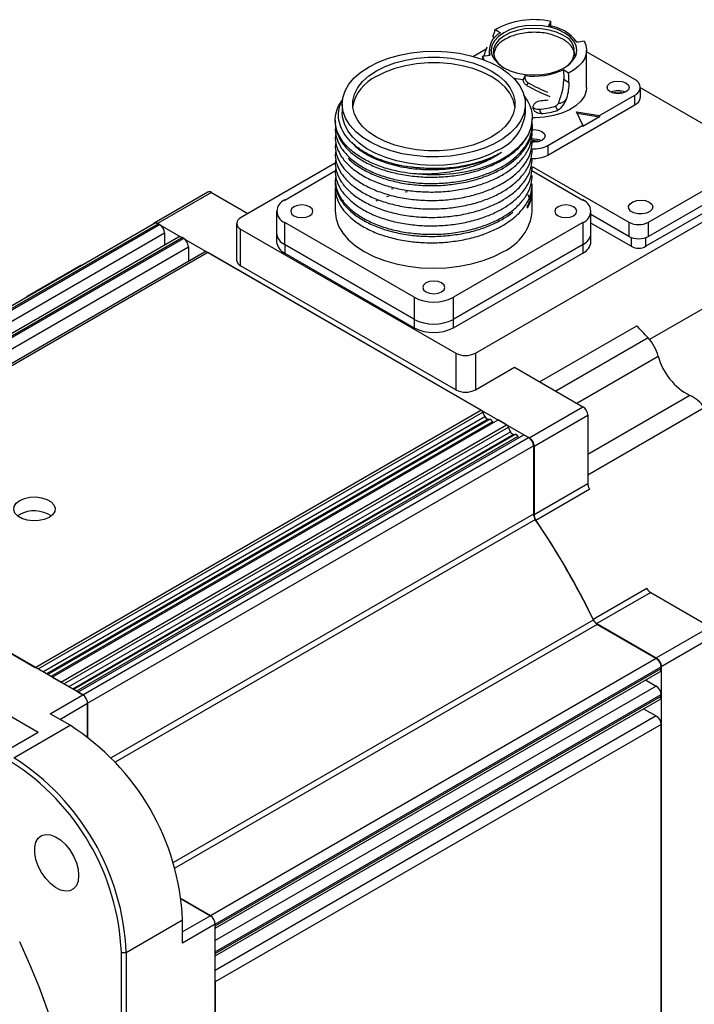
# Model space of a CAD drawing. Header units: millimetres. Extents: x 32176 to 34559, y 9836 to 10798.
# Tile 44 of 57: x 33711 to 33809, y 10655 to 10798. Entities that reach past the tile are written whole.
import ezdxf

# ---------------------------------------------------------------- set-up
doc = ezdxf.new("R2010")
doc.units = ezdxf.units.MM

msp = doc.modelspace()

# ---------------------------------------------------------------- linework, layer by layer
at = {"color": 7, "linetype": 'Continuous', "lineweight": 25}
for p, q in [((33787.92, 10797.25), (33787.57, 10796.65)), ((33779.78, 10794.82), (33779.49, 10795.07)), ((33778.56, 10793.27), (33776.7, 10792.2)), ((33778.02, 10792.25), (33779.09, 10792.38)), ((33778.97, 10793.1), (33778.97, 10792.36)), ((33793.07, 10787.71), (33793.07, 10793.1)), ((33800.04, 10788.85), (33793.07, 10792.88)), ((33778.27, 10791.69), (33778.02, 10792.25)), ((33789.74, 10790.27), (33789.76, 10788.9)), ((33790.48, 10789.8), (33789.74, 10790.27)), ((33784.63, 10788.38), (33784.41, 10788.02)), ((33789.76, 10788.9), (33790.49, 10788.44)), ((33800.86, 10786.32), (33800.86, 10787.71)), ((33816.87, 10778.4), (33800.86, 10787.65)), ((33757.72, 10785.3), (33757.72, 10784.08)), ((33784.22, 10784.08), (33784.22, 10785.3)), ((33794.95, 10783.63), (33800.04, 10786.57)), ((33800.04, 10785.18), (33800.04, 10786.57)), ((33786.21, 10784.55), (33786.5, 10783.94)), ((33787.45, 10777.91), (33800.04, 10785.18)), ((33788.59, 10784.99), (33788.88, 10784.36)), ((33791.62, 10784.16), (33794.95, 10783.63)), ((33792.54, 10782.24), (33791.62, 10784.16)), ((33791.71, 10783.98), (33794.95, 10783.47)), ((33756.72, 10782.97), (33756.72, 10782.65)), ((33794.95, 10783.47), (33792.54, 10782.08)), ((33794.95, 10783.63), (33794.95, 10783.47)), ((33756.72, 10781.73), (33756.72, 10781.43)), ((33785.22, 10782.04), (33785.22, 10782.34)), ((33785.22, 10780.82), (33785.22, 10781.12)), ((33787.45, 10779.3), (33792.54, 10782.24)), ((33792.54, 10782.08), (33792.54, 10782.24)), ((33756.72, 10780.51), (33756.72, 10780.2)), ((33785.22, 10779.59), (33785.22, 10779.89)), ((33756.72, 10779.28), (33756.72, 10778.98)), ((33785.22, 10778.37), (33785.22, 10778.67)), ((33787.45, 10779.3), (33787.45, 10777.91)), ((33756.72, 10776.75), (33743.04, 10768.85)), ((33756.72, 10778.06), (33756.72, 10777.75)), ((33756.72, 10776.83), (33756.72, 10776.53)), ((33785.22, 10777.14), (33785.22, 10777.44)), ((33802.02, 10768.2), (33816.87, 10776.77)), ((33749.41, 10771.42), (33756.76, 10775.67)), ((33756.72, 10775.61), (33756.72, 10775.3)), ((33785.17, 10775.68), (33792.54, 10771.42)), ((33785.2, 10776.27), (33799.19, 10768.2)), ((33785.22, 10775.92), (33785.22, 10776.22)), ((33756.72, 10774.38), (33756.72, 10774.08)), ((33785.22, 10774.69), (33785.22, 10774.99)), ((33816.87, 10774.73), (33802.02, 10766.16)), ((33738.3, 10772.57), (33730.52, 10768.08)), ((33738.8, 10772.52), (33731.02, 10768.03)), ((33738.8, 10772.52), (33744.1, 10769.46)), ((33756.72, 10773.16), (33756.72, 10769.79)), ((33764.86, 10773.02), (33765.08, 10773.09)), ((33766.85, 10772.61), (33767.18, 10772.67)), ((33776.99, 10749.26), (33818.35, 10773.14)), ((33785.22, 10773.15), (33785.22, 10773.77)), ((33785.22, 10769.79), (33785.22, 10772.86)), ((33816.51, 10773.3), (33801.66, 10764.73)), ((33762.66, 10771.29), (33762.86, 10771.39)), ((33764.19, 10771.92), (33764.54, 10772.03)), ((33748.24, 10769.79), (33748.24, 10766.61)), ((33784.49, 10770.43), (33784.49, 10770.23)), ((33793.71, 10766.61), (33793.71, 10769.79)), ((33768.15, 10757.34), (33749.41, 10768.16)), ((33749.41, 10764.97), (33749.41, 10768.16)), ((33792.54, 10768.16), (33773.8, 10757.34)), ((33792.54, 10768.16), (33792.54, 10764.97)), ((33799.19, 10766.16), (33793.71, 10769.32)), ((33799.19, 10768.2), (33799.19, 10766.16)), ((33802.02, 10766.16), (33802.02, 10768.2)), ((33730.59, 10768.04), (33666.11, 10730.81)), ((33666.61, 10730.76), (33731.09, 10767.99)), ((33666.82, 10730.64), (33731.31, 10767.87)), ((33731.02, 10768.03), (33784.76, 10737.01)), ((33731.31, 10767.87), (33731.09, 10767.99)), ((33742.46, 10768.03), (33742.46, 10762.73)), ((33743.04, 10767.22), (33774.16, 10749.26)), ((33743.04, 10761.91), (33743.04, 10767.22)), ((33799.54, 10764.73), (33793.71, 10768.09)), ((33668.23, 10729.83), (33732.01, 10766.65)), ((33734.06, 10766.04), (33669.78, 10728.93)), ((33670.07, 10728.76), (33734.56, 10765.99)), ((33670.28, 10728.64), (33734.77, 10765.87)), ((33732.01, 10766.65), (33732.01, 10764.86)), ((33734.77, 10765.87), (33734.56, 10765.99)), ((33748.24, 10766.61), (33748.24, 10765.38)), ((33793.71, 10765.38), (33793.71, 10766.61)), ((33799.54, 10765.99), (33799.54, 10764.73)), ((33801.66, 10764.73), (33801.66, 10765.99)), ((33671.7, 10727.83), (33735.48, 10764.65)), ((33737.81, 10763.88), (33673.53, 10726.77)), ((33735.48, 10764.65), (33735.48, 10762.53)), ((33768.15, 10754.16), (33749.41, 10764.97)), ((33749.41, 10764.97), (33768.15, 10754.16)), ((33749.41, 10764.97), (33749.41, 10763.75)), ((33792.54, 10764.97), (33773.8, 10754.16)), ((33773.8, 10754.16), (33792.54, 10764.97)), ((33792.54, 10764.97), (33792.54, 10763.75)), ((33738.31, 10763.83), (33673.82, 10726.6)), ((33777.8, 10741.03), (33738.31, 10763.83)), ((33749.41, 10763.75), (33768.15, 10752.93)), ((33773.8, 10752.93), (33792.54, 10763.75)), ((33719.92, 10761.96), (33712.14, 10757.47)), ((33720.12, 10762), (33719.92, 10761.96)), ((33774.16, 10743.95), (33743.04, 10761.91)), ((33818.35, 10760.55), (33802.19, 10751.22)), ((33768.15, 10757.34), (33768.15, 10754.16)), ((33773.8, 10754.16), (33773.8, 10757.34)), ((33768.15, 10754.16), (33768.15, 10752.93)), ((33773.8, 10752.93), (33773.8, 10754.16)), ((33786.27, 10745.12), (33800.32, 10753.23)), ((33801.96, 10751.48), (33788.61, 10743.77)), ((33774.16, 10749.26), (33774.16, 10743.95)), ((33776.99, 10749.26), (33776.99, 10743.95)), ((33791.64, 10742.02), (33803.44, 10748.84)), ((33776.99, 10743.95), (33782.64, 10747.22)), ((33782.64, 10747.22), (33792.54, 10741.5)), ((33808.02, 10743.14), (33793.25, 10734.61)), ((33784.76, 10737.01), (33792.54, 10741.5)), ((33810.1, 10741.36), (33793.25, 10731.63)), ((33713.31, 10703.8), (33777.8, 10741.03)), ((33713.74, 10703.56), (33778.08, 10740.7)), ((33714.42, 10703.16), (33778.37, 10740.08)), ((33778.81, 10739.7), (33714.97, 10702.84)), ((33779.12, 10739.69), (33715.13, 10702.75)), ((33778.37, 10740.08), (33778.08, 10740.7)), ((33778.81, 10739.7), (33779.12, 10739.69)), ((33779.12, 10739.69), (33779.44, 10739.34)), ((33785.47, 10735.79), (33793.25, 10740.28)), ((33793.25, 10740.28), (33793.25, 10730.37)), ((33779.44, 10739.34), (33715.59, 10702.48)), ((33715.79, 10702.37), (33780.27, 10739.6)), ((33717.01, 10701.67), (33781.5, 10738.9)), ((33717.46, 10701.4), (33781.79, 10738.54)), ((33781.5, 10738.9), (33780.27, 10739.6)), ((33782.07, 10737.9), (33781.79, 10738.54)), ((33718.16, 10701), (33782.07, 10737.9)), ((33782.56, 10737.5), (33718.75, 10700.66)), ((33782.84, 10737.55), (33718.85, 10700.61)), ((33783.12, 10737.18), (33719.31, 10700.34)), ((33719.5, 10700.23), (33783.99, 10737.46)), ((33720.2, 10699.82), (33784.69, 10737.05)), ((33782.56, 10737.5), (33782.84, 10737.55)), ((33782.84, 10737.55), (33783.12, 10737.18)), ((33784.69, 10737.05), (33783.99, 10737.46)), ((33720.91, 10698.6), (33785.4, 10735.83)), ((33785.4, 10735.83), (33785.4, 10725.98)), ((33785.47, 10735.79), (33785.47, 10725.88)), ((33720.2, 10699.82), (33666.61, 10730.76)), ((33793.25, 10730.37), (33785.47, 10725.88)), ((33793.52, 10729.56), (33785.75, 10725.07)), ((33673.82, 10726.6), (33713.31, 10703.8)), ((33711.08, 10725.91), (33710.78, 10725.7)), ((33785.4, 10725.98), (33724.29, 10690.7)), ((33785.68, 10725.18), (33724.88, 10690.08)), ((33794.01, 10710.76), (33801.79, 10715.25)), ((33802.35, 10714.61), (33794.57, 10710.12)), ((33802.35, 10714.61), (33810.93, 10709.66)), ((33733.27, 10675.55), (33794.06, 10710.65)), ((33794.62, 10710.01), (33733.51, 10674.73)), ((33794.57, 10710.12), (33803.15, 10705.17)), ((33794.62, 10710.01), (33803.15, 10705.08)), ((33803.15, 10705.17), (33810.93, 10709.66)), ((33803.86, 10703.94), (33811.63, 10708.43)), ((33803.15, 10705.08), (33738.66, 10667.86)), ((33739.37, 10666.63), (33803.86, 10703.86)), ((33739.37, 10666.39), (33803.86, 10703.62)), ((33739.37, 10666.05), (33803.65, 10703.16)), ((33803.86, 10703.94), (33803.86, 10641.88)), ((33803.86, 10703.62), (33803.86, 10703.86)), ((33715.79, 10702.37), (33717.01, 10701.67)), ((33801.6, 10701.98), (33803.15, 10701.08)), ((33715.47, 10697.09), (33720.2, 10699.82)), ((33719.5, 10700.23), (33720.2, 10699.82)), ((33803.15, 10701.08), (33739.37, 10664.26)), ((33739.37, 10662.63), (33803.86, 10699.86)), ((33803.86, 10699.61), (33803.86, 10699.86)), ((33713.77, 10694.39), (33705.28, 10699.29)), ((33716.88, 10696.27), (33720.91, 10698.6)), ((33720.91, 10698.6), (33720.91, 10693.71)), ((33720.91, 10693.71), (33720.91, 10698.6)), ((33739.37, 10662.39), (33803.86, 10699.61)), ((33739.37, 10662.05), (33803.65, 10699.16)), ((33718.37, 10695.41), (33715.47, 10697.09)), ((33801.32, 10697.81), (33803.15, 10696.76)), ((33803.15, 10696.76), (33739.37, 10659.94)), ((33803.86, 10695.53), (33739.37, 10658.3)), ((33803.86, 10649.93), (33803.86, 10695.53)), ((33713.77, 10694.39), (33708.82, 10691.54)), ((33710.23, 10690.72), (33718.37, 10695.41)), ((33734.43, 10670.3), (33738.66, 10667.86)), ((33738.66, 10667.86), (33734.43, 10670.3)), ((33726.5, 10662.55), (33734.63, 10667.24)), ((33738.66, 10667.86), (33734.63, 10665.53)), ((33734.63, 10663.9), (33734.63, 10667.24)), ((33739.37, 10666.63), (33734.63, 10663.9)), ((33739.37, 10604.74), (33739.37, 10666.63)), ((33739.37, 10666.63), (33739.37, 10666.39)), ((33725.79, 10662.55), (33726.5, 10662.55)), ((33725.79, 10605.39), (33725.79, 10662.55)), ((33726.5, 10662.55), (33726.5, 10605.39)), ((33739.37, 10662.63), (33739.37, 10662.39)), ((33739.37, 10658.3), (33739.37, 10612.7))]:
    msp.add_line(p, q, dxfattribs=at)
at = {"color": 7, "linetype": 'Continuous', "lineweight": 25, "flags": 128}
for points in [[(33781.09, 10790.57), (33782.03, 10790.12), (33783.1, 10789.79), (33784.26, 10789.59), (33785.47, 10789.52), (33786.68, 10789.59), (33787.84, 10789.79), (33788.91, 10790.12), (33789.85, 10790.57), (33790.63, 10791.11), (33791.2, 10791.73), (33791.55, 10792.4), (33791.67, 10793.1), (33791.55, 10793.8), (33791.2, 10794.47), (33790.63, 10795.09), (33789.85, 10795.63), (33788.91, 10796.08), (33787.84, 10796.41), (33786.68, 10796.61), (33785.47, 10796.68), (33784.26, 10796.61), (33783.1, 10796.41), (33782.03, 10796.08), (33781.09, 10795.63), (33780.32, 10795.09), (33779.74, 10794.47), (33779.39, 10793.8), (33779.27, 10793.1), (33779.39, 10792.4), (33779.74, 10791.73), (33780.32, 10791.11), (33781.09, 10790.57)], [(33789.64, 10795.26), (33788.72, 10795.7), (33787.66, 10796.02), (33786.51, 10796.21), (33785.32, 10796.26), (33784.14, 10796.17), (33783.01, 10795.95), (33781.98, 10795.6), (33781.09, 10795.14), (33780.39, 10794.58), (33779.89, 10793.96), (33779.62, 10793.29), (33779.59, 10792.6), (33779.8, 10791.92), (33780.24, 10791.28), (33780.9, 10790.7), (33781.19, 10790.51)], [(33792.7, 10794.46), (33792.96, 10793.84), (33793.07, 10793.2), (33793.01, 10792.56), (33792.8, 10791.94), (33792.43, 10791.33), (33791.91, 10790.77), (33791.26, 10790.25), (33790.48, 10789.8)], [(33761.61, 10790.71), (33762.94, 10791.39), (33764.41, 10791.95), (33766.01, 10792.4), (33767.69, 10792.71), (33769.43, 10792.9), (33771.2, 10792.95), (33772.96, 10792.87), (33774.69, 10792.65), (33776.35, 10792.3), (33777.92, 10791.82), (33779.36, 10791.23), (33780.65, 10790.53), (33781.77, 10789.74), (33782.7, 10788.87), (33783.42, 10787.93), (33783.91, 10786.95), (33784.18, 10785.94), (33784.21, 10784.92), (33784, 10783.91), (33783.56, 10782.92), (33782.9, 10781.97), (33782.02, 10781.08), (33780.95, 10780.27), (33779.7, 10779.55), (33778.29, 10778.93), (33776.75, 10778.42), (33775.11, 10778.04), (33773.4, 10777.78), (33771.64, 10777.67), (33769.87, 10777.68), (33768.12, 10777.84), (33766.42, 10778.12), (33764.8, 10778.54), (33763.29, 10779.07), (33761.92, 10779.72), (33760.71, 10780.46), (33759.69, 10781.3), (33758.86, 10782.2), (33758.26, 10783.16), (33757.87, 10784.16), (33757.73, 10785.18), (33757.82, 10786.2), (33758.14, 10787.2), (33758.69, 10788.17), (33759.46, 10789.09), (33760.44, 10789.94), (33761.61, 10790.71)], [(33762.67, 10790.1), (33763.93, 10790.73), (33765.34, 10791.26), (33766.87, 10791.66), (33768.48, 10791.93), (33770.14, 10792.07), (33771.81, 10792.07), (33773.47, 10791.93), (33775.08, 10791.66), (33776.61, 10791.26), (33778.02, 10790.73), (33779.28, 10790.1), (33780.38, 10789.37), (33781.29, 10788.56), (33781.98, 10787.68), (33782.46, 10786.75), (33782.69, 10785.79), (33782.69, 10784.82), (33782.46, 10783.86), (33781.98, 10782.93), (33781.29, 10782.05), (33780.38, 10781.24), (33779.28, 10780.51), (33778.02, 10779.87), (33776.61, 10779.35), (33775.08, 10778.95), (33773.47, 10778.68), (33771.81, 10778.54), (33770.14, 10778.54), (33768.48, 10778.68), (33766.87, 10778.95), (33765.34, 10779.35), (33763.93, 10779.87), (33762.67, 10780.51), (33761.57, 10781.24), (33760.66, 10782.05), (33759.97, 10782.93), (33759.49, 10783.86), (33759.25, 10784.82), (33759.25, 10785.79), (33759.49, 10786.75), (33759.97, 10787.68), (33760.66, 10788.56), (33761.57, 10789.37), (33762.67, 10790.1)], [(33782.7, 10784.9), (33782.69, 10784.97), (33782.46, 10785.93), (33781.98, 10786.86), (33781.29, 10787.74), (33780.38, 10788.55), (33779.28, 10789.28), (33778.02, 10789.92), (33776.61, 10790.44), (33775.08, 10790.84), (33773.47, 10791.12), (33771.81, 10791.25), (33770.14, 10791.25), (33768.48, 10791.12), (33766.87, 10790.84), (33765.34, 10790.44), (33763.93, 10789.92), (33762.67, 10789.28)], [(33783.9, 10788.81), (33782.83, 10788.98), (33782.52, 10789.06)], [(33796.5, 10787.06), (33796.15, 10787.36), (33796.03, 10787.71), (33796.15, 10788.06), (33796.5, 10788.36), (33797.02, 10788.56), (33797.63, 10788.63), (33798.24, 10788.56), (33798.76, 10788.36), (33799.11, 10788.06), (33799.23, 10787.71), (33799.11, 10787.36), (33798.76, 10787.06), (33798.24, 10786.86), (33797.63, 10786.79), (33797.02, 10786.86), (33796.5, 10787.06)], [(33793.07, 10787.71), (33793.02, 10787.22), (33792.75, 10786.45), (33792.24, 10785.72), (33791.52, 10785.05), (33790.6, 10784.47), (33789.51, 10784), (33788.3, 10783.64), (33786.99, 10783.41), (33785.64, 10783.32), (33785.2, 10783.33)], [(33780.34, 10778.67), (33779.01, 10778), (33777.54, 10777.43), (33775.94, 10776.99), (33774.26, 10776.67), (33772.52, 10776.48), (33770.75, 10776.43), (33768.99, 10776.52), (33767.26, 10776.74), (33765.6, 10777.09), (33764.03, 10777.56), (33762.59, 10778.16), (33761.3, 10778.85), (33760.18, 10779.65), (33759.25, 10780.52), (33758.53, 10781.45), (33758.04, 10782.43), (33757.77, 10783.44), (33757.72, 10784.08)], [(33785.22, 10783.17), (33785.07, 10782.06), (33784.66, 10780.97), (33783.99, 10779.92), (33783.09, 10778.93), (33781.96, 10778.03), (33780.63, 10777.21), (33779.12, 10776.51), (33777.47, 10775.94), (33775.69, 10775.5), (33773.82, 10775.2), (33771.91, 10775.05), (33769.97, 10775.06), (33768.06, 10775.21)], [(33785.17, 10781.6), (33785.47, 10781.61), (33786.08, 10781.54), (33786.6, 10781.34), (33786.95, 10781.04), (33787.07, 10780.69), (33786.95, 10780.34), (33786.6, 10780.04), (33786.08, 10779.84), (33785.47, 10779.77), (33785.22, 10779.78)], [(33784.97, 10771.35), (33784.74, 10771.92), (33784.62, 10772.16)], [(33802.12, 10771.12), (33802.49, 10770.81), (33802.63, 10770.45), (33802.54, 10770.08), (33802.23, 10769.76), (33801.74, 10769.52), (33801.13, 10769.4), (33800.48, 10769.42), (33799.9, 10769.57), (33799.44, 10769.83), (33799.18, 10770.17), (33799.15, 10770.54), (33799.36, 10770.89), (33799.77, 10771.18), (33800.33, 10771.36), (33800.97, 10771.41), (33801.59, 10771.33), (33802.12, 10771.12)], [(33750.75, 10770.44), (33750.4, 10770.14), (33750.28, 10769.79), (33750.4, 10769.44), (33750.75, 10769.14), (33751.27, 10768.94), (33751.88, 10768.87), (33752.5, 10768.94), (33753.01, 10769.14), (33753.36, 10769.44), (33753.48, 10769.79), (33753.36, 10770.14), (33753.01, 10770.44), (33752.5, 10770.64), (33751.88, 10770.71), (33751.27, 10770.64), (33750.75, 10770.44)], [(33756.72, 10769.79), (33756.85, 10768.72), (33757.21, 10767.66), (33757.81, 10766.64), (33758.63, 10765.68), (33759.67, 10764.78), (33760.9, 10763.97), (33762.3, 10763.26), (33763.85, 10762.67), (33765.52, 10762.19), (33767.29, 10761.84), (33769.11, 10761.63), (33770.97, 10761.56), (33772.83, 10761.63), (33774.66, 10761.84), (33776.43, 10762.19), (33778.1, 10762.67), (33779.65, 10763.26), (33781.05, 10763.97)], [(33788.94, 10770.44), (33788.59, 10770.14), (33788.47, 10769.79), (33788.59, 10769.44), (33788.94, 10769.14), (33789.45, 10768.94), (33790.07, 10768.87), (33790.68, 10768.94), (33791.2, 10769.14), (33791.54, 10769.44), (33791.67, 10769.79), (33791.54, 10770.14), (33791.2, 10770.44), (33790.68, 10770.64), (33790.07, 10770.71), (33789.45, 10770.64), (33788.94, 10770.44)], [(33769.84, 10759.42), (33769.5, 10759.12), (33769.37, 10758.77), (33769.5, 10758.42), (33769.84, 10758.12), (33770.36, 10757.92), (33770.97, 10757.85), (33771.59, 10757.92), (33772.11, 10758.12), (33772.45, 10758.42), (33772.57, 10758.77), (33772.45, 10759.12), (33772.11, 10759.42), (33771.59, 10759.62), (33770.97, 10759.69), (33770.36, 10759.62), (33769.84, 10759.42)], [(33711.08, 10727.95), (33711.77, 10728.24), (33712.57, 10728.42), (33713.42, 10728.45), (33714.25, 10728.35), (33715, 10728.11), (33715.61, 10727.76), (33716.01, 10727.33), (33716.2, 10726.85), (33716.14, 10726.36), (33715.84, 10725.89), (33715.33, 10725.5), (33714.64, 10725.2), (33713.84, 10725.03), (33712.99, 10725), (33712.16, 10725.1), (33711.41, 10725.34), (33710.8, 10725.69), (33710.39, 10726.12), (33710.21, 10726.6), (33710.27, 10727.09), (33710.57, 10727.55), (33711.08, 10727.95)], [(33719.61, 10673.68), (33719.53, 10672.88), (33719.28, 10672.23), (33718.87, 10671.75), (33718.33, 10671.47), (33717.69, 10671.42), (33716.98, 10671.58), (33716.25, 10671.96), (33715.52, 10672.53), (33714.84, 10673.25), (33714.25, 10674.11), (33713.77, 10675.03), (33713.44, 10675.99), (33713.27, 10676.92), (33713.27, 10677.77), (33713.44, 10678.5), (33713.77, 10679.07), (33714.25, 10679.45), (33714.84, 10679.62), (33715.52, 10679.57), (33716.25, 10679.29), (33716.98, 10678.82), (33717.69, 10678.16), (33718.33, 10677.37), (33718.87, 10676.47), (33719.28, 10675.53), (33719.53, 10674.58), (33719.61, 10673.68)], [(33711.04, 10664.11), (33712.52, 10660.87), (33713.86, 10657.6), (33715.06, 10654.31), (33716.11, 10651.03), (33717.01, 10647.76), (33717.75, 10644.52), (33718.33, 10641.33), (33718.74, 10638.19), (33718.99, 10635.12), (33719.07, 10632.13), (33718.99, 10629.24), (33718.74, 10626.46), (33718.33, 10623.8), (33717.75, 10621.28), (33717.01, 10618.89), (33716.11, 10616.66), (33715.06, 10614.59), (33713.86, 10612.69), (33712.52, 10610.97), (33711.04, 10609.43)]]:
    msp.add_lwpolyline(points, dxfattribs=at)
at = {"color": 7, "linetype": 'Continuous', "lineweight": 25}
for centre, radius, start, end in [((33785.48, 10785.96), 11.56, 77.8163, 119.3316), ((33786.87, 10790.78), 5.91, 36.076, 83.1917), ((33781.84, 10793.05), 2.83, 115.1701, 193.7408), ((33788.74, 10792.86), 2.56, 293.1493, 69.3597), ((33785.49, 10799.47), 10.13, 262.2428, 294.8311), ((33765.16, 10783.81), 6.02, 114.5251, 169.6078), ((33799.6, 10787.71), 1.22, 290.7834, 69.2166), ((33797.63, 10784.75), 2.5, 65.0139, 114.9861), ((33797.63, 10785.06), 1.98, 67.5767, 112.4233), ((33785.51, 10798.39), 12.62, 274.4909, 279.13), ((33799.46, 10786.46), 1.41, 294.3747, 354.3052), ((33777.59, 10784.75), 6.67, 294.4166, 354.2632), ((33785.59, 10795.87), 11.97, 274.3439, 285.9395), ((33785.47, 10777.72), 2.51, 65.1791, 96.3755), ((33785.52, 10782.97), 4.15, 265.7931, 297.7653), ((33785.51, 10781.61), 4.17, 264.3706, 297.7253), ((33750.03, 10769.79), 1.75, 110.7834, 249.2166), ((33791.92, 10769.79), 1.75, 290.7834, 69.2166), ((33778.06, 10770.52), 7.2, 294.5251, 354.1548), ((33743.35, 10768.03), 0.873, 110.7834, 249.2166), ((33800.6, 10770.93), 3.07, 242.6097, 297.3903), ((33730.8, 10767.58), 0.503, 54.3824, 114.3071), ((33730.48, 10766.58), 1.54, 2.6055, 57.3945), ((33734.27, 10765.58), 0.503, 54.3824, 114.3071), ((33733.94, 10764.58), 1.54, 2.6055, 57.3945), ((33750.24, 10766.81), 2.01, 185.6948, 245.6253), ((33750.24, 10766.81), 2.01, 185.6948, 245.6253), ((33750.24, 10765.58), 2.01, 185.6948, 245.6253), ((33791.71, 10766.81), 2.01, 294.3747, 354.3052), ((33791.71, 10766.81), 2.01, 294.3747, 354.3052), ((33791.71, 10765.58), 2.01, 294.3747, 354.3052), ((33800.6, 10768.89), 3.07, 242.6097, 297.3903), ((33738.01, 10763.42), 0.503, 54.3824, 114.3071), ((33800.6, 10766.77), 2.31, 242.6097, 297.3903), ((33743.46, 10762.83), 1.01, 185.6948, 245.6253), ((33770.97, 10762.8), 6.15, 242.6097, 297.3903), ((33770.97, 10759.61), 6.15, 242.6097, 297.3903), ((33770.97, 10759.61), 6.15, 242.6097, 297.3903), ((33770.97, 10758.39), 6.15, 242.6097, 297.3903), ((33730.85, 10686.46), 96.35, 42.4374, 43.8674), ((33796.99, 10746.96), 6.72, 16.2404, 42.2413), ((33775.57, 10751.99), 3.07, 242.6097, 297.3903), ((33812.06, 10751.07), 8.9, 194.5635, 243.0257), ((33775.57, 10746.68), 3.07, 242.6097, 297.3903), ((33805.92, 10738.59), 5.01, 33.4887, 65.2206), ((33777.39, 10740.4), 0.751, 23.8598, 57.6175), ((33778.93, 10740.28), 0.593, 199.9903, 258.6339), ((33779.91, 10739.74), 0.623, 220.3648, 239.023), ((33781.09, 10738.26), 0.76, 22.0605, 57.4835), ((33782.6, 10738.06), 0.561, 196.3829, 265.0403), ((33783.69, 10737.59), 0.709, 216.0924, 232.0459), ((33783.86, 10735.76), 1.54, 2.6055, 57.3945), ((33713.19, 10722.03), 4.41, 56.3701, 118.4915), ((33786.89, 10726.04), 1.5, 182.3313, 215.4731), ((33693.72, 10662.4), 111.34, 25.6802, 34.3198), ((33693.71, 10662.39), 111.35, 25.7442, 34.2558), ((33795.42, 10711.27), 1.5, 204.5262, 237.6703), ((33802.32, 10703.79), 1.54, 2.6055, 57.3945), ((33803.37, 10703.56), 0.493, 305.0133, 6.2988), ((33719.38, 10698.53), 1.54, 2.6055, 57.3945), ((33719.38, 10698.53), 1.54, 2.6055, 57.3945), ((33802.32, 10699.79), 1.54, 2.6055, 57.3945), ((33803.37, 10699.56), 0.493, 305.0133, 6.2988), ((33802.32, 10695.46), 1.54, 2.6055, 57.3945), ((33699.41, 10665.69), 35.25, 2.5242, 57.4758), ((33691.34, 10661.03), 34.48, 2.5242, 57.4758), ((33691.28, 10661), 35.25, 2.5242, 57.4758), ((33737.83, 10666.56), 1.54, 2.6055, 57.3945), ((33737.83, 10666.56), 1.54, 2.6055, 57.3945)]:
    msp.add_arc(centre, radius, start, end, dxfattribs=at)
for centre, major_axis, ratio, start_param, end_param in [((33785.47, 10786.64), (7.24, 627.12), 0.003708, 4.728214, 4.729353), ((33779.18, 10795.59), (2.7, -1.29), 0.227919, 1.128399, 1.442466), ((33792.35, 10795), (3.38, 0.6), 0.173544, 4.47089, 4.784956), ((33785.47, 10790.78), (3.84, 7.68), 0.854795, 1.638689, 1.795147), ((33785.47, 10786.64), (-1.54, 632.77), 0.01176, 1.561911, 1.562642), ((33785.47, 10786.64), (-5.69, 625.56), 0.00805, 4.715184, 4.717362), ((33784.88, 10788.71), (0.85, 1.97), 0.444368, 1.399273, 1.71334), ((33785.47, 10790.78), (6.37, -3.83), 0.336377, 4.782845, 5.218809), ((33785.47, 10790.78), (7.45, -4.48), 0.336377, 4.771334, 5.216773)]:
    msp.add_ellipse(centre, major_axis=major_axis, ratio=ratio, start_param=start_param, end_param=end_param, dxfattribs=at)
for points, knots in [([(33779.49, 10795.07), (33779.53, 10795.14), (33779.58, 10795.22), (33779.66, 10795.38), (33779.7, 10795.46), (33779.75, 10795.63), (33779.78, 10795.72), (33779.81, 10795.88), (33779.82, 10795.96), (33779.82, 10796.03)], [0, 0, 0, 0, 0.25, 0.25, 0.5, 0.5, 0.75, 0.75, 1, 1, 1, 1]), ([(33789.64, 10794.69), (33789.03, 10794.97), (33787.82, 10795.53), (33785.46, 10795.77), (33783.15, 10795.51), (33781.21, 10794.75), (33779.9, 10793.69), (33779.73, 10792.89), (33779.65, 10792.53)], [0, 0, 0, 0, 0.172007, 0.344013, 0.51602, 0.688027, 0.860033, 1, 1, 1, 1]), ([(33791.37, 10792.28), (33791.37, 10792.33), (33791.37, 10792.42), (33791.35, 10792.56), (33791.33, 10792.7), (33791.29, 10792.84), (33791.23, 10793.05), (33791.1, 10793.32), (33790.9, 10793.63), (33790.64, 10793.93), (33790.38, 10794.18), (33790.12, 10794.38), (33789.89, 10794.54), (33789.73, 10794.64), (33789.64, 10794.69)], [0, 0, 0, 0, 0.052615, 0.105113, 0.157586, 0.210121, 0.26281, 0.391373, 0.520049, 0.643465, 0.766995, 0.844686, 0.922258, 1, 1, 1, 1]), ([(33784.41, 10788.02), (33784.33, 10788.06), (33784.26, 10788.11), (33784.13, 10788.23), (33784.08, 10788.3), (33783.99, 10788.44), (33783.96, 10788.51), (33783.91, 10788.66), (33783.9, 10788.73), (33783.9, 10788.81)], [0, 0, 0, 0, 0.25, 0.25, 0.5, 0.5, 0.75, 0.75, 1, 1, 1, 1]), ([(33784.14, 10789.3), (33784.12, 10789.21), (33784.12, 10789.13), (33784.15, 10788.96), (33784.18, 10788.87), (33784.31, 10788.62), (33784.45, 10788.48), (33784.63, 10788.38)], [0, 0, 0, 0, 0.25, 0.25, 0.5, 0.5, 1, 1, 1, 1]), ([(33789, 10785.37), (33789.05, 10785.52), (33789.15, 10785.82), (33789.28, 10786.22), (33789.38, 10786.52), (33789.47, 10786.82), (33789.57, 10787.17), (33789.67, 10787.62), (33789.72, 10788.01), (33789.75, 10788.34), (33789.76, 10788.62), (33789.76, 10788.81), (33789.76, 10788.9)], [0, 0, 0, 0, 0.1240288, 0.2503334, 0.3355033, 0.3754429, 0.5004579, 0.6274376, 0.7501435, 0.8333753, 0.9165744, 1, 1, 1, 1]), ([(33790.49, 10788.44), (33790.5, 10788.08), (33790.48, 10787.7), (33790.38, 10786.93), (33790.29, 10786.53), (33790.16, 10786.13)], [0, 0, 0, 0, 0.5, 0.5, 1, 1, 1, 1]), ([(33768.06, 10775.21), (33767.48, 10775.28), (33766.14, 10775.46), (33764.13, 10775.94), (33762.12, 10776.67), (33760.35, 10777.59), (33758.89, 10778.65), (33757.77, 10779.86), (33757.03, 10781.14), (33756.68, 10782.49), (33756.75, 10783.84), (33757.11, 10785.01), (33757.61, 10785.68), (33757.8, 10785.95)], [0, 0, 0, 0, 0.071368, 0.16657, 0.264533, 0.359735, 0.457697, 0.552899, 0.650862, 0.746064, 0.844027, 0.939229, 1, 1, 1, 1]), ([(33769.81, 10776), (33769.49, 10776.01), (33768.56, 10776.06), (33767.02, 10776.24), (33765.24, 10776.6), (33763.45, 10777.14), (33761.73, 10777.87), (33760.16, 10778.81), (33758.89, 10779.87), (33757.95, 10781.05), (33757.35, 10782.31), (33757.13, 10783.61), (33757.26, 10784.86), (33757.63, 10785.63), (33757.8, 10785.98)], [0, 0, 0, 0, 0.038412, 0.115373, 0.192334, 0.27082, 0.363317, 0.455816, 0.548311, 0.640807, 0.733301, 0.828413, 0.921928, 1, 1, 1, 1]), ([(33783.96, 10786.59), (33784.24, 10786.19), (33784.75, 10785.44), (33785.15, 10784.28), (33785.2, 10783.55), (33785.22, 10783.17)], [0, 0, 0, 0, 0.369831, 0.682096, 1, 1, 1, 1]), ([(33786.5, 10783.94), (33786.35, 10783.92), (33786.2, 10783.94), (33785.92, 10784.02), (33785.79, 10784.09), (33785.57, 10784.25), (33785.48, 10784.36), (33785.36, 10784.58), (33785.33, 10784.71), (33785.33, 10784.96), (33785.36, 10785.08), (33785.48, 10785.31), (33785.57, 10785.41), (33785.79, 10785.59), (33785.92, 10785.66), (33786.2, 10785.77), (33786.35, 10785.8), (33786.5, 10785.81)], [0, 0, 0, 0, 0.125, 0.125, 0.25, 0.25, 0.375, 0.375, 0.5, 0.5, 0.625, 0.625, 0.75, 0.75, 0.875, 0.875, 1, 1, 1, 1]), ([(33788.59, 10784.99), (33788.62, 10785.02), (33788.7, 10785.08), (33788.8, 10785.17), (33788.9, 10785.27), (33788.97, 10785.34), (33789, 10785.37)], [0, 0, 0, 0, 0.249196, 0.498641, 0.748766, 1, 1, 1, 1]), ([(33790.16, 10786.13), (33790.04, 10785.79), (33789.87, 10785.47), (33789.44, 10784.86), (33789.18, 10784.59), (33788.88, 10784.36)], [0, 0, 0, 0, 0.5, 0.5, 1, 1, 1, 1]), ([(33790.16, 10786.13), (33790.15, 10786.1), (33790.12, 10786.04), (33790.07, 10785.95), (33790.01, 10785.86), (33789.93, 10785.77), (33789.82, 10785.66), (33789.66, 10785.55), (33789.47, 10785.46), (33789.24, 10785.4), (33789.09, 10785.38), (33789, 10785.37)], [0, 0, 0, 0, 0.063544, 0.126412, 0.188866, 0.251184, 0.371828, 0.500088, 0.652067, 0.818432, 1, 1, 1, 1]), ([(33785.34, 10784.85), (33785.35, 10784.84), (33785.43, 10784.74), (33785.69, 10784.62), (33785.98, 10784.55), (33786.16, 10784.55), (33786.21, 10784.55)], [0, 0, 0, 0, 0.044125, 0.443419, 0.854493, 1, 1, 1, 1]), ([(33756.75, 10782.65), (33756.74, 10782.58), (33756.68, 10782.07), (33756.95, 10781.1), (33757.57, 10779.8), (33758.63, 10778.57), (33760.01, 10777.47), (33761.72, 10776.51), (33763.68, 10775.74), (33765.86, 10775.17), (33768.17, 10774.82), (33770.58, 10774.69), (33772.97, 10774.8), (33775.34, 10775.15), (33777.49, 10775.69), (33779.42, 10776.42), (33781.02, 10777.24), (33782.45, 10778.21), (33783.67, 10779.34), (33784.56, 10780.61), (33785.11, 10781.9), (33785.18, 10782.75), (33785.22, 10783.17)], [0, 0, 0, 0, 0.008082, 0.0612, 0.115857, 0.168975, 0.223633, 0.27675, 0.331409, 0.384526, 0.439184, 0.492302, 0.546961, 0.600078, 0.654735, 0.703098, 0.752613, 0.79604, 0.849158, 0.903817, 0.951362, 1, 1, 1, 1]), ([(33756.79, 10782.12), (33756.76, 10781.93), (33756.67, 10781.29), (33756.93, 10780.19), (33757.57, 10778.89), (33758.62, 10777.66), (33760, 10776.56), (33761.71, 10775.6), (33763.66, 10774.83), (33765.84, 10774.25), (33768.15, 10773.9), (33770.56, 10773.77), (33772.95, 10773.88), (33775.32, 10774.22), (33777.47, 10774.77), (33779.41, 10775.49), (33781.02, 10776.31), (33782.45, 10777.28), (33783.65, 10778.41), (33784.59, 10779.72), (33785.12, 10781.12), (33785.3, 10782.16), (33785.19, 10782.73), (33785.17, 10782.82)], [0, 0, 0, 0, 0.022444, 0.073657, 0.126356, 0.17757, 0.230269, 0.281483, 0.334182, 0.385396, 0.438094, 0.489309, 0.542009, 0.593222, 0.645921, 0.692751, 0.740706, 0.782161, 0.833375, 0.886075, 0.937289, 0.989989, 1, 1, 1, 1]), ([(33756.79, 10780.9), (33756.76, 10780.7), (33756.67, 10780.06), (33756.93, 10778.97), (33757.57, 10777.67), (33758.62, 10776.44), (33760, 10775.34), (33761.71, 10774.37), (33763.66, 10773.6), (33765.84, 10773.02), (33768.15, 10772.67), (33770.56, 10772.54), (33772.95, 10772.65), (33775.32, 10773), (33777.47, 10773.54), (33779.41, 10774.27), (33781.02, 10775.09), (33782.44, 10776.06), (33783.66, 10777.18), (33784.58, 10778.5), (33785.14, 10779.83), (33785.18, 10780.71), (33785.2, 10781.12)], [0, 0, 0, 0, 0.0229433, 0.0750576, 0.1286832, 0.1807977, 0.2344234, 0.2865383, 0.3401646, 0.3922789, 0.4459044, 0.4980198, 0.5516465, 0.6037608, 0.6573863, 0.7050397, 0.7538389, 0.7960227, 0.8481377, 0.9017642, 0.9538793, 1, 1, 1, 1]), ([(33758.6, 10777.47), (33758.62, 10777.44), (33758.99, 10777), (33760.02, 10776.26), (33761.7, 10775.29), (33763.66, 10774.52), (33765.84, 10773.95), (33768.15, 10773.59), (33770.56, 10773.47), (33772.95, 10773.57), (33775.32, 10773.92), (33777.47, 10774.47), (33779.41, 10775.19), (33781.02, 10776.01), (33782.45, 10776.99), (33783.66, 10778.12), (33784.6, 10779.43), (33785.12, 10780.82), (33785.31, 10781.81), (33785.21, 10782.32), (33785.2, 10782.36)], [0, 0, 0, 0, 0.0039573, 0.0682327, 0.1306972, 0.1949733, 0.2574371, 0.3217122, 0.3841772, 0.4484538, 0.5109175, 0.5751927, 0.6323097, 0.6908001, 0.7418691, 0.8043338, 0.86861, 0.9310749, 0.9953512, 1, 1, 1, 1]), ([(33756.79, 10779.67), (33756.76, 10779.48), (33756.67, 10778.84), (33756.93, 10777.74), (33757.57, 10776.44), (33758.62, 10775.21), (33760, 10774.11), (33761.71, 10773.15), (33763.66, 10772.38), (33765.84, 10771.8), (33768.15, 10771.45), (33770.56, 10771.32), (33772.95, 10771.43), (33775.32, 10771.77), (33777.47, 10772.32), (33779.41, 10773.04), (33781.02, 10773.86), (33782.44, 10774.83), (33783.66, 10775.96), (33784.58, 10777.27), (33785.14, 10778.6), (33785.18, 10779.48), (33785.2, 10779.89)], [0, 0, 0, 0, 0.022943, 0.075058, 0.128683, 0.180798, 0.234423, 0.286538, 0.340165, 0.392279, 0.445904, 0.49802, 0.551647, 0.603761, 0.657386, 0.70504, 0.753839, 0.796023, 0.848138, 0.901764, 0.953879, 1, 1, 1, 1]), ([(33780.77, 10778.31), (33780.22, 10778.01), (33779.12, 10777.39), (33776.91, 10776.58), (33774.18, 10775.96), (33770.97, 10775.7), (33767.78, 10775.88), (33764.75, 10776.48), (33762.11, 10777.48), (33760.15, 10778.6), (33759.38, 10779.45), (33759.1, 10779.77)], [0, 0, 0, 0, 0.0882478, 0.1764534, 0.3015949, 0.4266502, 0.5516138, 0.6764818, 0.8012652, 0.9259505, 1, 1, 1, 1]), ([(33785.21, 10780.01), (33785.21, 10780.01), (33785.3, 10780.02), (33785.47, 10780.03), (33785.72, 10780.01), (33785.97, 10779.97), (33786.11, 10779.91), (33786.18, 10779.88)], [0, 0, 0, 0, 0.005233, 0.254314, 0.502871, 0.751951, 1, 1, 1, 1]), ([(33756.79, 10778.45), (33756.76, 10778.25), (33756.67, 10777.61), (33756.93, 10776.52), (33757.57, 10775.22), (33758.62, 10773.99), (33760, 10772.89), (33761.71, 10771.92), (33763.66, 10771.15), (33765.84, 10770.57), (33768.15, 10770.22), (33770.56, 10770.09), (33772.95, 10770.2), (33775.32, 10770.55), (33777.47, 10771.09), (33779.41, 10771.82), (33781.02, 10772.64), (33782.44, 10773.61), (33783.66, 10774.74), (33784.58, 10776.05), (33785.14, 10777.38), (33785.18, 10778.26), (33785.2, 10778.67)], [0, 0, 0, 0, 0.022943, 0.075058, 0.128683, 0.180798, 0.234423, 0.286538, 0.340165, 0.392279, 0.445904, 0.49802, 0.551647, 0.603761, 0.657386, 0.70504, 0.753839, 0.796023, 0.848138, 0.901764, 0.953879, 1, 1, 1, 1]), ([(33780.77, 10778.31), (33780.38, 10778.04), (33779.96, 10777.77), (33779.08, 10777.28), (33778.61, 10777.05), (33777.64, 10776.63), (33777.14, 10776.44), (33776.35, 10776.19), (33776.09, 10776.11), (33775.55, 10775.95), (33775.27, 10775.88), (33773.88, 10775.54), (33772.74, 10775.36), (33770.99, 10775.21), (33770.4, 10775.18), (33769.22, 10775.16), (33768.64, 10775.18), (33768.06, 10775.21)], [0, 0, 0, 0, 0.125, 0.125, 0.25, 0.25, 0.375, 0.375, 0.4375, 0.4375, 0.5, 0.5, 0.75, 0.75, 0.875, 0.875, 1, 1, 1, 1]), ([(33780.77, 10778.31), (33780.07, 10777.9), (33779.29, 10777.53), (33777.59, 10776.9), (33776.69, 10776.64), (33774.8, 10776.24), (33773.81, 10776.1), (33771.81, 10775.95), (33770.81, 10775.94), (33769.81, 10776)], [0, 0, 0, 0, 0.25, 0.25, 0.5, 0.5, 0.75, 0.75, 1, 1, 1, 1]), ([(33756.79, 10777.22), (33756.76, 10777.03), (33756.67, 10776.39), (33756.93, 10775.29), (33757.57, 10773.99), (33758.62, 10772.76), (33760, 10771.66), (33761.71, 10770.7), (33763.66, 10769.93), (33765.84, 10769.35), (33768.15, 10769), (33770.56, 10768.87), (33772.95, 10768.98), (33775.32, 10769.32), (33777.47, 10769.87), (33779.41, 10770.59), (33781.02, 10771.41), (33782.44, 10772.38), (33783.66, 10773.51), (33784.58, 10774.82), (33785.14, 10776.15), (33785.18, 10777.03), (33785.2, 10777.44)], [0, 0, 0, 0, 0.022943, 0.075058, 0.128683, 0.180798, 0.234423, 0.286538, 0.340165, 0.392279, 0.445904, 0.49802, 0.551647, 0.603761, 0.657386, 0.70504, 0.753839, 0.796023, 0.848138, 0.901764, 0.953879, 1, 1, 1, 1]), ([(33769.81, 10776), (33768.95, 10776.06), (33767.24, 10776.2), (33765.51, 10776.49), (33764.76, 10776.77), (33764.74, 10776.78)], [0, 0, 0, 0, 0.491484, 0.982651, 1, 1, 1, 1]), ([(33756.79, 10776), (33756.76, 10775.8), (33756.67, 10775.16), (33756.93, 10774.07), (33757.57, 10772.77), (33758.62, 10771.54), (33760, 10770.44), (33761.71, 10769.47), (33763.66, 10768.7), (33765.84, 10768.12), (33768.15, 10767.77), (33770.56, 10767.65), (33772.95, 10767.75), (33775.32, 10768.1), (33777.47, 10768.64), (33779.41, 10769.37), (33781.02, 10770.19), (33782.44, 10771.16), (33783.66, 10772.29), (33784.58, 10773.6), (33785.14, 10774.93), (33785.18, 10775.81), (33785.2, 10776.22)], [0, 0, 0, 0, 0.022943, 0.075058, 0.128683, 0.180798, 0.234423, 0.286538, 0.340165, 0.392279, 0.445904, 0.49802, 0.551647, 0.603761, 0.657386, 0.70504, 0.753839, 0.796023, 0.848138, 0.901764, 0.953879, 1, 1, 1, 1]), ([(33756.75, 10774.08), (33756.74, 10774.01), (33756.68, 10773.51), (33756.94, 10772.54), (33757.57, 10771.24), (33758.62, 10770.01), (33760, 10768.91), (33761.71, 10767.95), (33763.66, 10767.17), (33765.84, 10766.6), (33768.15, 10766.24), (33770.56, 10766.12), (33772.95, 10766.23), (33775.32, 10766.57), (33777.47, 10767.12), (33779.42, 10767.84), (33780.99, 10768.67), (33782, 10769.29), (33782.37, 10769.64), (33782.4, 10769.67)], [0, 0, 0, 0, 0.009568, 0.07601, 0.144378, 0.21082, 0.279188, 0.34563, 0.414, 0.480441, 0.548809, 0.615252, 0.683622, 0.750063, 0.818432, 0.879186, 0.941402, 0.995183, 1, 1, 1, 1]), ([(33756.79, 10774.78), (33756.76, 10774.58), (33756.67, 10773.94), (33756.93, 10772.84), (33757.57, 10771.54), (33758.62, 10770.31), (33760, 10769.21), (33761.71, 10768.25), (33763.66, 10767.48), (33765.84, 10766.9), (33768.15, 10766.55), (33770.56, 10766.42), (33772.95, 10766.53), (33775.32, 10766.87), (33777.47, 10767.42), (33779.41, 10768.14), (33781.02, 10768.96), (33782.44, 10769.93), (33783.66, 10771.06), (33784.58, 10772.37), (33785.14, 10773.7), (33785.18, 10774.58), (33785.2, 10774.99)], [0, 0, 0, 0, 0.022943, 0.075058, 0.128683, 0.180798, 0.234423, 0.286538, 0.340165, 0.392279, 0.445904, 0.49802, 0.551647, 0.603761, 0.657386, 0.70504, 0.753839, 0.796023, 0.848138, 0.901764, 0.953879, 1, 1, 1, 1]), ([(33738.8, 10772.52), (33738.71, 10772.57), (33738.52, 10772.65), (33738.37, 10772.6), (33738.3, 10772.57)], [0, 0, 0, 0, 0.500051, 1, 1, 1, 1]), ([(33756.79, 10773.55), (33756.76, 10773.35), (33756.67, 10772.72), (33756.93, 10771.62), (33757.57, 10770.32), (33758.62, 10769.09), (33760, 10767.99), (33761.71, 10767.02), (33763.66, 10766.25), (33765.84, 10765.68), (33768.15, 10765.32), (33770.56, 10765.2), (33772.95, 10765.3), (33775.32, 10765.65), (33777.47, 10766.19), (33779.41, 10766.92), (33781.02, 10767.74), (33782.44, 10768.71), (33783.66, 10769.84), (33784.58, 10771.15), (33785.14, 10772.48), (33785.18, 10773.36), (33785.2, 10773.77)], [0, 0, 0, 0, 0.022943, 0.075057, 0.128683, 0.180797, 0.234423, 0.286538, 0.340164, 0.392278, 0.445904, 0.498019, 0.551646, 0.60376, 0.657385, 0.705039, 0.753839, 0.796023, 0.848138, 0.901764, 0.953879, 1, 1, 1, 1]), ([(33784.49, 10770.43), (33784.65, 10770.77), (33785.03, 10771.58), (33785.26, 10772.5), (33785.2, 10773.06), (33785.19, 10773.15)], [0, 0, 0, 0, 0.3891274, 0.9032817, 1, 1, 1, 1]), ([(33785.17, 10772.63), (33785.16, 10772.34), (33785.14, 10771.53), (33784.74, 10770.74), (33784.49, 10770.23)], [0, 0, 0, 0, 0.350035, 1, 1, 1, 1]), ([(33785.12, 10773.03), (33785.12, 10773.01), (33785.14, 10772.95), (33785.13, 10772.88), (33785.12, 10772.84)], [0, 0, 0, 0, 0.3226262, 1, 1, 1, 1]), ([(33785.03, 10771.91), (33785.02, 10771.8), (33784.98, 10771.23), (33784.71, 10770.67), (33784.49, 10770.23)], [0, 0, 0, 0, 0.1885554, 1, 1, 1, 1]), ([(33730.38, 10767.92), (33730.42, 10767.98), (33730.51, 10768.11), (33730.75, 10768.16), (33730.93, 10768.07), (33731.02, 10768.03)], [0, 0, 0, 0, 0.317051, 0.6585255, 1, 1, 1, 1]), ([(33712, 10757.3), (33712.04, 10757.37), (33712.12, 10757.49), (33712.27, 10757.5), (33712.34, 10757.51)], [0, 0, 0, 0, 0.51063, 1, 1, 1, 1]), ([(33793.25, 10740.28), (33793.25, 10740.49), (33793.17, 10740.75), (33792.91, 10741.2), (33792.73, 10741.39), (33792.54, 10741.5)], [0, 0, 0, 0, 0.5, 0.5, 1, 1, 1, 1]), ([(33784.76, 10737.01), (33784.95, 10736.9), (33785.13, 10736.71), (33785.39, 10736.26), (33785.47, 10736), (33785.47, 10735.79)], [0, 0, 0, 0, 0.5, 0.5, 1, 1, 1, 1]), ([(33793.25, 10730.37), (33793.25, 10730.34), (33793.25, 10730.29), (33793.26, 10730.21), (33793.27, 10730.13), (33793.29, 10730.05), (33793.33, 10729.93), (33793.4, 10729.76), (33793.48, 10729.63), (33793.52, 10729.56)], [0, 0, 0, 0, 0.100451, 0.199876, 0.299117, 0.39902, 0.500414, 0.749471, 1, 1, 1, 1]), ([(33785.47, 10725.88), (33785.47, 10725.85), (33785.47, 10725.8), (33785.48, 10725.72), (33785.5, 10725.64), (33785.52, 10725.56), (33785.55, 10725.44), (33785.62, 10725.27), (33785.7, 10725.14), (33785.75, 10725.07)], [0, 0, 0, 0, 0.100451, 0.199876, 0.299117, 0.39902, 0.500414, 0.749471, 1, 1, 1, 1]), ([(33801.79, 10715.25), (33801.8, 10715.22), (33801.83, 10715.17), (33801.87, 10715.09), (33801.92, 10715.01), (33801.98, 10714.94), (33802.06, 10714.84), (33802.19, 10714.71), (33802.29, 10714.64), (33802.35, 10714.61)], [0, 0, 0, 0, 0.100451, 0.199876, 0.299117, 0.39902, 0.500414, 0.749471, 1, 1, 1, 1]), ([(33794.01, 10710.76), (33794.02, 10710.73), (33794.05, 10710.68), (33794.1, 10710.6), (33794.15, 10710.52), (33794.2, 10710.45), (33794.28, 10710.35), (33794.41, 10710.22), (33794.52, 10710.15), (33794.57, 10710.12)], [0, 0, 0, 0, 0.100451, 0.199876, 0.299117, 0.39902, 0.500414, 0.749471, 1, 1, 1, 1]), ([(33803.15, 10705.17), (33803.33, 10705.06), (33803.52, 10704.87), (33803.78, 10704.41), (33803.86, 10704.16), (33803.86, 10703.94)], [0, 0, 0, 0, 0.5, 0.5, 1, 1, 1, 1])]:
    msp.add_open_spline(points, degree=3, knots=knots, dxfattribs=at)
msp.add_open_spline([(33786.21, 10784.55), (33787.04, 10784.61), (33787.85, 10784.76), (33788.59, 10784.99)], degree=3, dxfattribs=at)

doc.saveas('drawing.dxf')
